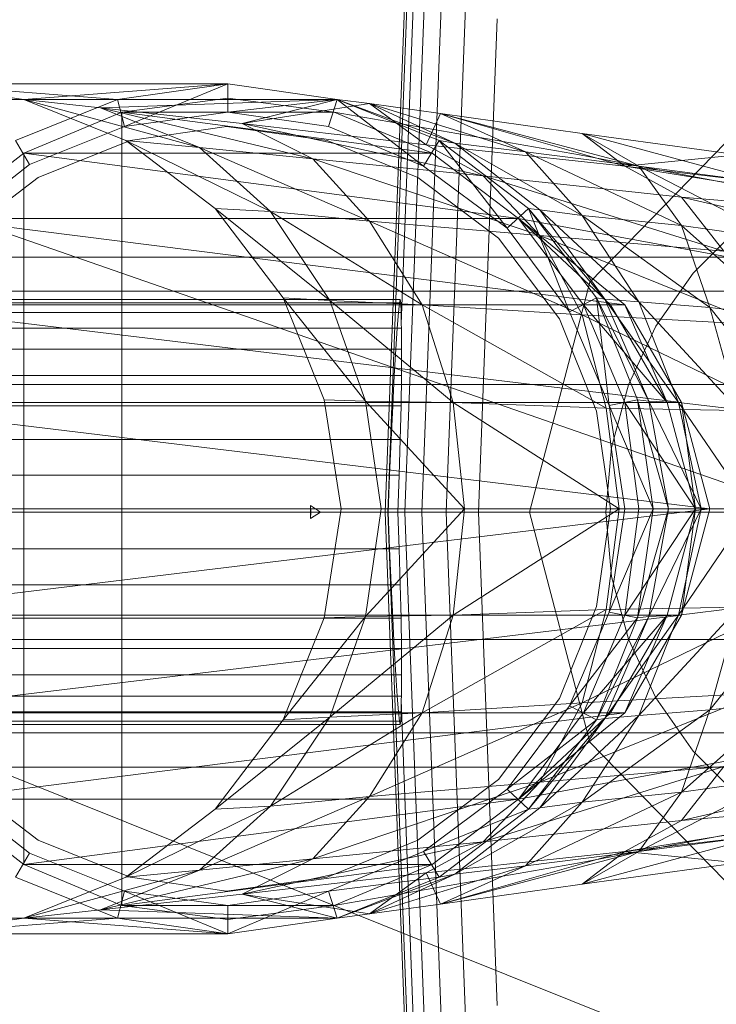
# Model space of a CAD drawing. Header units: metres. Extents: x 397.7 to 427.5, y 12.7 to 28.4.
# Tile 16 of 145: x 404.5155 to 404.5646, y 26.5019 to 26.5714. Entities that reach past the tile are written whole.
import ezdxf

# ---------------------------------------------------------------- set-up
doc = ezdxf.new("R2010")
doc.units = ezdxf.units.M
doc.layers.add('02_MOBILIARIO', color=7, linetype='Continuous', lineweight=18)
doc.layers.add('A-DETL-____-MBND', color=7, linetype='Continuous', lineweight=18)

# ---------------------------------------------------------------- blocks, each defined once
blk = doc.blocks.new('Family - Rentamans P2-152946-05_ENLLUMENAT_P2')
at = {"layer": 'A-DETL-____-MBND', "color": 253, "true_color": 0xaaaaaa}
for p, q in [((0.072869, 0.182758), (0.075845, 0.260961)), ((0.073043, 0.182758), (0.075975, 0.259811)), ((0.074, 0.196014), (0.076315, 0.256826)), ((0.074262, 0.182758), (0.076889, 0.251774)), ((0.075451, 0.182758), (0.07778, 0.243939)), ((0.077172, 0.182758), (0.079069, 0.232599)), ((0, 0.218497), (0.102728, 0.182758)), ((0.07945, 0.182758), (0.080775, 0.217586)), ((0.039771, 0.212986), (0.061771, 0.212986)), ((0.047372, 0.211886), (0.039771, 0.212986)), ((0.039771, 0.212986), (0.053972, 0.211886)), ((0.047372, 0.211886), (0.061771, 0.212986)), ((0.053972, 0.211886), (0.061771, 0.212986)), ((0.061771, 0.212986), (0.054472, 0.209986)), ((0.061771, 0.212986), (0.069472, 0.211886)), ((0.061771, 0.212986), (0.061771, 0.210986)), ((0.032072, 0.211886), (0.053972, 0.211886)), ((0.046771, 0.208986), (0.053972, 0.211886)), ((0.054572, 0.208986), (0.047372, 0.211886)), ((0.047372, 0.211886), (0.059771, 0.208486)), ((0.047372, 0.211886), (0.052771, 0.211287)), ((0.047372, 0.211886), (0.069472, 0.211886)), ((0.069472, 0.211886), (0.052771, 0.211287)), ((0.053972, 0.211886), (0.054472, 0.209986)), ((0.061771, 0.211986), (0.054271, 0.210986)), ((0.061771, 0.211986), (0.054271, 0.210986)), ((0.061771, 0.211986), (0.054271, 0.210986)), ((0.069271, 0.210986), (0.061771, 0.211986)), ((0.069271, 0.210986), (0.061771, 0.211986)), ((0.069271, 0.210986), (0.061771, 0.211986)), ((0.069271, 0.210986), (0.061771, 0.211986)), ((0.061771, 0.210986), (0.069472, 0.211886)), ((0.069472, 0.211886), (0.062771, 0.210186)), ((0.071771, 0.211587), (0.062771, 0.210186)), ((0.069472, 0.211886), (0.068872, 0.209986)), ((0.068872, 0.209986), (0.069472, 0.211886)), ((0.069472, 0.211886), (0.075572, 0.207186)), ((0.076672, 0.208986), (0.069472, 0.211886)), ((0.069472, 0.211886), (0.071771, 0.211587)), ((0.069472, 0.211886), (0.077771, 0.208787)), ((0.069472, 0.211886), (0.076672, 0.208986)), ((0.069472, 0.211886), (0.076672, 0.208986)), ((0.077771, 0.208787), (0.071771, 0.211587)), ((0.071771, 0.211587), (0.075771, 0.208686)), ((0.082771, 0.208186), (0.071771, 0.211587)), ((0.071771, 0.211587), (0.076771, 0.210886)), ((0.054271, 0.210986), (0.047372, 0.208087)), ((0.054271, 0.210986), (0.047372, 0.208087)), ((0.054271, 0.210986), (0.047372, 0.208087)), ((0.052771, 0.211287), (0.059771, 0.208486)), ((0.052771, 0.211287), (0.067771, 0.207686)), ((0.062771, 0.210186), (0.052771, 0.211287)), ((0.054271, 0.210986), (0.054271, 0.154986)), ((0.054271, 0.210986), (0.069271, 0.210986)), ((0.054271, 0.210986), (0.076172, 0.208087)), ((0.054472, 0.209986), (0.061771, 0.210986)), ((0.054472, 0.209986), (0.061771, 0.210986)), ((0.061771, 0.210986), (0.068872, 0.209986)), ((0.061771, 0.210986), (0.068872, 0.209986)), ((0.076172, 0.208087), (0.069271, 0.210986)), ((0.076172, 0.208087), (0.069271, 0.210986)), ((0.076172, 0.208087), (0.069271, 0.210986)), ((0.069271, 0.210986), (0.076172, 0.208087)), ((0.076172, 0.208087), (0.069271, 0.210986)), ((0.076172, 0.208087), (0.069271, 0.210986)), ((0.069271, 0.210986), (0.086572, 0.207986)), ((0.086572, 0.207986), (0.069271, 0.210986)), ((0.069271, 0.210986), (0.076172, 0.208087)), ((0.076771, 0.210886), (0.075771, 0.208686)), ((0.082771, 0.208186), (0.076771, 0.210886)), ((0.076771, 0.210886), (0.089771, 0.207186)), ((0.090771, 0.207186), (0.076771, 0.210886)), ((0.076771, 0.210886), (0.086771, 0.209486)), ((0.087299, 0.198992), (0.098881, 0.210876)), ((0.098881, 0.210876), (0.087299, 0.198992)), ((0.047771, 0.207287), (0.054472, 0.209986)), ((0.047771, 0.207287), (0.054472, 0.209986)), ((0.061672, 0.209986), (0.054872, 0.208986)), ((0.054872, 0.208986), (0.061672, 0.209986)), ((0.068771, 0.208986), (0.061672, 0.209986)), ((0.061672, 0.209986), (0.068771, 0.208986)), ((0.062771, 0.210186), (0.067771, 0.207686)), ((0.062771, 0.210186), (0.079771, 0.206486)), ((0.075771, 0.208686), (0.062771, 0.210186)), ((0.068872, 0.209986), (0.075572, 0.207186)), ((0.068872, 0.209986), (0.075572, 0.207186)), ((0.086771, 0.209486), (0.089771, 0.207186)), ((0.090771, 0.207186), (0.086771, 0.209486)), ((0.086771, 0.209486), (0.097771, 0.207986)), ((0.099771, 0.205986), (0.086771, 0.209486)), ((0.046771, 0.208986), (0.047771, 0.207287)), ((0.054872, 0.208986), (0.048372, 0.206386)), ((0.048372, 0.206386), (0.054872, 0.208986)), ((0.060872, 0.204186), (0.054572, 0.208986)), ((0.054572, 0.208986), (0.064771, 0.203986)), ((0.054572, 0.208986), (0.059771, 0.208486)), ((0.075172, 0.206386), (0.068771, 0.208986)), ((0.068771, 0.208986), (0.075172, 0.206386)), ((0.075572, 0.207186), (0.076672, 0.208986)), ((0.075771, 0.208686), (0.079771, 0.206486)), ((0.075771, 0.208686), (0.089771, 0.207186)), ((0.081472, 0.202787), (0.076672, 0.208986)), ((0.082972, 0.204186), (0.076672, 0.208986)), ((0.076672, 0.208986), (0.077771, 0.208787)), ((0.082972, 0.204186), (0.076672, 0.208986)), ((0.076672, 0.208986), (0.082972, 0.204186)), ((0.077771, 0.208787), (0.082771, 0.208186)), ((0.083771, 0.204087), (0.077771, 0.208787)), ((0.077771, 0.208787), (0.086771, 0.203686)), ((0.047372, 0.208087), (0.041372, 0.203486)), ((0.047372, 0.208087), (0.041372, 0.203486)), ((0.047372, 0.208087), (0.041372, 0.203486)), ((0.047372, 0.208087), (0.047372, 0.157886)), ((0.047372, 0.208087), (0.076172, 0.208087)), ((0.047372, 0.208087), (0.082271, 0.203486)), ((0.059771, 0.208486), (0.064771, 0.203986)), ((0.059771, 0.208486), (0.071771, 0.203287)), ((0.059771, 0.208486), (0.067771, 0.207686)), ((0.082271, 0.203486), (0.076172, 0.208087)), ((0.082271, 0.203486), (0.076172, 0.208087)), ((0.076172, 0.208087), (0.082271, 0.203486)), ((0.082271, 0.203486), (0.076172, 0.208087)), ((0.082271, 0.203486), (0.076172, 0.208087)), ((0.082271, 0.203486), (0.076172, 0.208087)), ((0.076172, 0.208087), (0.082271, 0.203486)), ((0.086771, 0.203686), (0.082771, 0.208186)), ((0.082771, 0.208186), (0.090771, 0.207186)), ((0.093771, 0.202986), (0.082771, 0.208186)), ((0.086572, 0.207986), (0.138572, 0.197986)), ((0.086572, 0.207986), (0.138572, 0.197986)), ((0.097771, 0.207986), (0.089771, 0.207186)), ((0.041972, 0.202787), (0.047771, 0.207287)), ((0.041972, 0.202787), (0.047771, 0.207287)), ((0.067771, 0.207686), (0.071771, 0.203287)), ((0.067771, 0.207686), (0.083771, 0.202287)), ((0.067771, 0.207686), (0.079771, 0.206486)), ((0.075572, 0.207186), (0.081472, 0.202787)), ((0.075572, 0.207186), (0.081472, 0.202787)), ((0.089771, 0.207186), (0.093771, 0.204986)), ((0.089771, 0.207186), (0.113771, 0.203287)), ((0.089771, 0.207186), (0.110771, 0.204686)), ((0.093771, 0.202986), (0.090771, 0.207186)), ((0.090771, 0.207186), (0.099771, 0.205986)), ((0.100771, 0.201986), (0.090771, 0.207186)), ((0.079771, 0.206486), (0.083771, 0.202287)), ((0.079771, 0.206486), (0.096771, 0.201186)), ((0.079771, 0.206486), (0.093771, 0.204986)), ((0.048372, 0.206386), (0.042771, 0.202087)), ((0.042771, 0.202087), (0.048372, 0.206386)), ((0.080872, 0.202087), (0.075172, 0.206386)), ((0.075172, 0.206386), (0.080872, 0.202087)), ((0.093771, 0.204986), (0.096771, 0.201186)), ((0.093771, 0.204986), (0.117771, 0.199486)), ((0.113771, 0.203287), (0.093771, 0.204986)), ((0.065672, 0.197886), (0.060872, 0.204186)), ((0.060872, 0.204186), (0.068972, 0.197686)), ((0.060872, 0.204186), (0.064771, 0.203986)), ((0.064771, 0.203986), (0.068972, 0.197686)), ((0.064771, 0.203986), (0.075472, 0.197386)), ((0.064771, 0.203986), (0.071771, 0.203287)), ((0.081472, 0.202787), (0.082972, 0.204186)), ((0.085872, 0.196886), (0.082972, 0.204186)), ((0.087771, 0.197886), (0.082972, 0.204186)), ((0.082972, 0.204186), (0.083771, 0.204087)), ((0.087771, 0.197886), (0.082972, 0.204186)), ((0.082972, 0.204186), (0.087771, 0.197886)), ((0.082972, 0.204186), (0.088372, 0.197787)), ((0.083771, 0.204087), (0.086771, 0.203686)), ((0.088372, 0.197787), (0.083771, 0.204087)), ((0.083771, 0.204087), (0.090771, 0.197587)), ((0.086771, 0.203686), (0.093771, 0.202986)), ((0.090771, 0.197587), (0.086771, 0.203686)), ((0.086771, 0.203686), (0.095771, 0.197186)), ((0.041372, 0.203486), (0.082271, 0.203486)), ((0.041372, 0.203486), (0.089771, 0.197386)), ((0.071771, 0.203287), (0.075472, 0.197386)), ((0.071771, 0.203287), (0.086771, 0.196686)), ((0.071771, 0.203287), (0.083771, 0.202287)), ((0.086872, 0.197386), (0.082271, 0.203486)), ((0.088771, 0.197386), (0.082271, 0.203486)), ((0.088771, 0.197386), (0.082271, 0.203486)), ((0.089771, 0.197386), (0.082271, 0.203486)), ((0.088771, 0.197386), (0.082271, 0.203486)), ((0.088771, 0.197386), (0.082271, 0.203486)), ((0.138271, 0.193186), (0.082271, 0.203486)), ((0.138271, 0.193186), (0.082271, 0.203486)), ((0.095771, 0.197186), (0.093771, 0.202986)), ((0.093771, 0.202986), (0.100771, 0.201986)), ((0.100972, 0.196587), (0.093771, 0.202986)), ((0.081472, 0.202787), (0.085872, 0.196886)), ((0.081472, 0.202787), (0.085872, 0.196886)), ((0.083771, 0.202287), (0.086771, 0.196686)), ((0.083771, 0.202287), (0.099372, 0.195986)), ((0.083771, 0.202287), (0.096771, 0.201186)), ((0.094593, 0.199631), (0.097828, 0.202867)), ((0.094593, 0.199631), (0.097828, 0.202867)), ((0.085172, 0.196386), (0.080872, 0.202087)), ((0.080872, 0.202087), (0.085172, 0.196386)), ((0.114701, 0.200758), (0.02, 0.200758)), ((0.091968, 0.195883), (0.094593, 0.199631)), ((0.091968, 0.195883), (0.094593, 0.199631)), ((0.08306, 0.182758), (0.087299, 0.198992)), ((0.087299, 0.198992), (0.08306, 0.182758)), ((0.02, 0.198347), (0.105701, 0.198347)), ((0.105701, 0.198347), (0.02, 0.198347)), ((0.024162, 0.197758), (0.073934, 0.197758)), ((0.073975, 0.19753), (0.024162, 0.19753)), ((0.024162, 0.19753), (0.073876, 0.19753)), ((0.068972, 0.197686), (0.065672, 0.197886)), ((0.071472, 0.190587), (0.065672, 0.197886)), ((0.068572, 0.190686), (0.065672, 0.197886)), ((0.068972, 0.197686), (0.071472, 0.190587)), ((0.075472, 0.197386), (0.068972, 0.197686)), ((0.068972, 0.197686), (0.077672, 0.190486)), ((0.073802, 0.196854), (0.073876, 0.19753)), ((0.073876, 0.19753), (0.073934, 0.197758)), ((0.073934, 0.197758), (0.073975, 0.19753)), ((0.073975, 0.19753), (0.073998, 0.196854)), ((0.085872, 0.196886), (0.087771, 0.197886)), ((0.088672, 0.190287), (0.087771, 0.197886)), ((0.090672, 0.190686), (0.087771, 0.197886)), ((0.087771, 0.197886), (0.088372, 0.197787)), ((0.090672, 0.190686), (0.087771, 0.197886)), ((0.087771, 0.197886), (0.090672, 0.190686)), ((0.087771, 0.197886), (0.091472, 0.190587)), ((0.088372, 0.197787), (0.090771, 0.197587)), ((0.091472, 0.190587), (0.088372, 0.197787)), ((0.088372, 0.197787), (0.093572, 0.190486)), ((0.090771, 0.197587), (0.095771, 0.197186)), ((0.093572, 0.190486), (0.090771, 0.197587)), ((0.090771, 0.197587), (0.097771, 0.189986)), ((0.024162, 0.196854), (0.073998, 0.196854)), ((0.024162, 0.196854), (0.073802, 0.196854)), ((0.036672, 0.197386), (0.089771, 0.197386)), ((0.036672, 0.197386), (0.093771, 0.190486)), ((0.073715, 0.195748), (0.073802, 0.196854)), ((0.073998, 0.196854), (0.074, 0.196014)), ((0.075472, 0.197386), (0.077672, 0.190486)), ((0.086771, 0.196686), (0.075472, 0.197386)), ((0.075472, 0.197386), (0.088472, 0.190087)), ((0.085872, 0.196886), (0.088672, 0.190287)), ((0.085872, 0.196886), (0.088672, 0.190287)), ((0.089771, 0.190486), (0.086872, 0.197386)), ((0.092771, 0.190486), (0.086872, 0.197386)), ((0.086872, 0.197386), (0.088771, 0.197386)), ((0.092771, 0.190486), (0.088771, 0.197386)), ((0.089771, 0.197386), (0.088771, 0.197386)), ((0.092771, 0.190486), (0.088771, 0.197386)), ((0.093771, 0.190486), (0.089771, 0.197386)), ((0.089771, 0.197386), (0.092771, 0.190486)), ((0.095771, 0.197186), (0.100972, 0.196587)), ((0.097771, 0.189986), (0.095771, 0.197186)), ((0.095771, 0.197186), (0.101771, 0.189686)), ((0.07401, 0.195748), (0.074, 0.196014)), ((0.087771, 0.189886), (0.085172, 0.196386)), ((0.085172, 0.196386), (0.087771, 0.189886)), ((0.086771, 0.196686), (0.088472, 0.190087)), ((0.099372, 0.195986), (0.086771, 0.196686)), ((0.086771, 0.196686), (0.100771, 0.189886)), ((0.024162, 0.195748), (0.07401, 0.195748)), ((0.024162, 0.195748), (0.073715, 0.195748)), ((0.073617, 0.194249), (0.073715, 0.195748)), ((0.07401, 0.195748), (0.074026, 0.194249)), ((0.090035, 0.191736), (0.091968, 0.195883)), ((0.090035, 0.191736), (0.091968, 0.195883)), ((0.024162, 0.194249), (0.073617, 0.194249)), ((0.024162, 0.194249), (0.074026, 0.194249)), ((0.073512, 0.1924), (0.073617, 0.194249)), ((0.074026, 0.194249), (0.074018, 0.1924)), ((0.024162, 0.1924), (0.073512, 0.1924)), ((0.024162, 0.1924), (0.074018, 0.1924)), ((0.073401, 0.190258), (0.073512, 0.1924)), ((0.074018, 0.1924), (0.073988, 0.190258)), ((0.099113, 0.191758), (0.02, 0.191758)), ((0.099113, 0.191758), (0.02, 0.191758)), ((0.08885, 0.187316), (0.090035, 0.191736)), ((0.08885, 0.187316), (0.090035, 0.191736)), ((0.033872, 0.190486), (0.093771, 0.190486)), ((0.033872, 0.190486), (0.095771, 0.182986)), ((0.071472, 0.190587), (0.068572, 0.190686)), ((0.069771, 0.182986), (0.068572, 0.190686)), ((0.077672, 0.190486), (0.071472, 0.190587)), ((0.071472, 0.190587), (0.072572, 0.182986)), ((0.078472, 0.182986), (0.071472, 0.190587)), ((0.077672, 0.190486), (0.078472, 0.182986)), ((0.088472, 0.190087), (0.077672, 0.190486)), ((0.077672, 0.190486), (0.089372, 0.182986)), ((0.088672, 0.190287), (0.090672, 0.190686)), ((0.090771, 0.182986), (0.089771, 0.190486)), ((0.094771, 0.182986), (0.089771, 0.190486)), ((0.089771, 0.190486), (0.092771, 0.190486)), ((0.091771, 0.182986), (0.090672, 0.190686)), ((0.090672, 0.190686), (0.091472, 0.190587)), ((0.091771, 0.182986), (0.090672, 0.190686)), ((0.090672, 0.190686), (0.091771, 0.182986)), ((0.090672, 0.190686), (0.092872, 0.182986)), ((0.091472, 0.190587), (0.093572, 0.190486)), ((0.092872, 0.182986), (0.091472, 0.190587)), ((0.091472, 0.190587), (0.095172, 0.182986)), ((0.094771, 0.182986), (0.092771, 0.190486)), ((0.093771, 0.190486), (0.092771, 0.190486)), ((0.094771, 0.182986), (0.092771, 0.190486)), ((0.093572, 0.190486), (0.097771, 0.189986)), ((0.095172, 0.182986), (0.093572, 0.190486)), ((0.093572, 0.190486), (0.098672, 0.182986)), ((0.095771, 0.182986), (0.093771, 0.190486)), ((0.093771, 0.190486), (0.094771, 0.182986)), ((0.024162, 0.190258), (0.073401, 0.190258)), ((0.024162, 0.190258), (0.073988, 0.190258)), ((0.07329, 0.187888), (0.073401, 0.190258)), ((0.073988, 0.190258), (0.073936, 0.187888)), ((0.088771, 0.182986), (0.087771, 0.189886)), ((0.087771, 0.189886), (0.088771, 0.182986)), ((0.088472, 0.190087), (0.089372, 0.182986)), ((0.100771, 0.189886), (0.088472, 0.190087)), ((0.088672, 0.190287), (0.091771, 0.182986)), ((0.088672, 0.190287), (0.089771, 0.182986)), ((0.088672, 0.190287), (0.089771, 0.182986)), ((0.024162, 0.187888), (0.07329, 0.187888)), ((0.024162, 0.187888), (0.073936, 0.187888)), ((0.073181, 0.185363), (0.07329, 0.187888)), ((0.073936, 0.187888), (0.073863, 0.185363)), ((0.088451, 0.182758), (0.08885, 0.187316)), ((0.088451, 0.182758), (0.08885, 0.187316)), ((0.024162, 0.185363), (0.073181, 0.185363)), ((0.073863, 0.185363), (0.024162, 0.185363)), ((0.073078, 0.182758), (0.073181, 0.185363)), ((0.073863, 0.185363), (0.073771, 0.182758)), ((0.032771, 0.182986), (0.095771, 0.182986)), ((0.033872, 0.175486), (0.095771, 0.182986)), ((0.067602, 0.182758), (0.067598, 0.183209)), ((0.067598, 0.183209), (0.067615, 0.182758)), ((0.068291, 0.182758), (0.067598, 0.183209)), ((0.068572, 0.175287), (0.069771, 0.182986)), ((0.072572, 0.182986), (0.069771, 0.182986)), ((0.078472, 0.182986), (0.071472, 0.175386)), ((0.071472, 0.175386), (0.072572, 0.182986)), ((0.078472, 0.182986), (0.072572, 0.182986)), ((0.089372, 0.182986), (0.077672, 0.175486)), ((0.077672, 0.175486), (0.078472, 0.182986)), ((0.089372, 0.182986), (0.078472, 0.182986)), ((0.088771, 0.182986), (0.087771, 0.176087)), ((0.087771, 0.176087), (0.088771, 0.182986)), ((0.089372, 0.182986), (0.088472, 0.175886)), ((0.089771, 0.182986), (0.088672, 0.175686)), ((0.088672, 0.175686), (0.091771, 0.182986)), ((0.089771, 0.182986), (0.088672, 0.175686)), ((0.101771, 0.182986), (0.089372, 0.182986)), ((0.089771, 0.175486), (0.090771, 0.182986)), ((0.089771, 0.175486), (0.094771, 0.182986)), ((0.089771, 0.182986), (0.091771, 0.182986)), ((0.090672, 0.175287), (0.091771, 0.182986)), ((0.091771, 0.182986), (0.090672, 0.175287)), ((0.090672, 0.175287), (0.091771, 0.182986)), ((0.090672, 0.175287), (0.092872, 0.182986)), ((0.094771, 0.182986), (0.090771, 0.182986)), ((0.092872, 0.182986), (0.091472, 0.175386)), ((0.091472, 0.175386), (0.095172, 0.182986)), ((0.091771, 0.182986), (0.092872, 0.182986)), ((0.092771, 0.175486), (0.094771, 0.182986)), ((0.092771, 0.175486), (0.094771, 0.182986)), ((0.092872, 0.182986), (0.095172, 0.182986)), ((0.095172, 0.182986), (0.093572, 0.175486)), ((0.093572, 0.175486), (0.098672, 0.182986)), ((0.095771, 0.182986), (0.093771, 0.175486)), ((0.093771, 0.175486), (0.094771, 0.182986)), ((0.095771, 0.182986), (0.094771, 0.182986)), ((0.095172, 0.182986), (0.098672, 0.182986)), ((0, 0.182758), (0.102728, 0.141568)), ((0.102728, 0.182758), (0, 0.182758)), ((0.096701, 0.182758), (0.02, 0.182758)), ((0.096701, 0.182758), (0.02, 0.182758)), ((0.024162, 0.182758), (0.073078, 0.182758)), ((0.073771, 0.182758), (0.024162, 0.182758)), ((0.067615, 0.182758), (0.067598, 0.182307)), ((0.067598, 0.182307), (0.067602, 0.182758)), ((0.068291, 0.182758), (0.067598, 0.182307)), ((0.068291, 0.182758), (0.067602, 0.182758)), ((0.067615, 0.182758), (0.068291, 0.182758)), ((0.075845, 0.104556), (0.072869, 0.182758)), ((0.073043, 0.182758), (0.072869, 0.182758)), ((0.075975, 0.105705), (0.073043, 0.182758)), ((0.073078, 0.182757), (0.073043, 0.182757)), ((0.073181, 0.180153), (0.073078, 0.182758)), ((0.074262, 0.182758), (0.073771, 0.182758)), ((0.073771, 0.182758), (0.073863, 0.180153)), ((0.076889, 0.113742), (0.074262, 0.182758)), ((0.075451, 0.182758), (0.074262, 0.182758)), ((0.07778, 0.121577), (0.075451, 0.182758)), ((0.077172, 0.182758), (0.075451, 0.182758)), ((0.07945, 0.182758), (0.077172, 0.182759)), ((0.079069, 0.132917), (0.077172, 0.182758)), ((0.080775, 0.14793), (0.07945, 0.182758)), ((0.087299, 0.166524), (0.08306, 0.182758)), ((0.08306, 0.182758), (0.087299, 0.166524)), ((0.08885, 0.1782), (0.088451, 0.182758)), ((0.08885, 0.1782), (0.088451, 0.182758)), ((0.024162, 0.180153), (0.073181, 0.180153)), ((0.024162, 0.180153), (0.073863, 0.180153)), ((0.07329, 0.177628), (0.073181, 0.180153)), ((0.073863, 0.180153), (0.073936, 0.177628)), ((0.090035, 0.17378), (0.08885, 0.1782)), ((0.090035, 0.17378), (0.08885, 0.1782)), ((0.024162, 0.177628), (0.07329, 0.177628)), ((0.024162, 0.177628), (0.073936, 0.177628)), ((0.073401, 0.175258), (0.07329, 0.177628)), ((0.073936, 0.177628), (0.073988, 0.175258)), ((0.088472, 0.175886), (0.075472, 0.168587)), ((0.088472, 0.175886), (0.077672, 0.175486)), ((0.087771, 0.176087), (0.085172, 0.169587)), ((0.085172, 0.169587), (0.087771, 0.176087)), ((0.100771, 0.176087), (0.086771, 0.169287)), ((0.088472, 0.175886), (0.086771, 0.169287)), ((0.100771, 0.176087), (0.088472, 0.175886)), ((0.090771, 0.168386), (0.097771, 0.175986)), ((0.093572, 0.175486), (0.097771, 0.175986)), ((0.095771, 0.168787), (0.101771, 0.176287)), ((0.097771, 0.175986), (0.095771, 0.168787)), ((0.024162, 0.175258), (0.073401, 0.175258)), ((0.024162, 0.175258), (0.073988, 0.175258)), ((0.033872, 0.175486), (0.093771, 0.175486)), ((0.036672, 0.168587), (0.093771, 0.175486)), ((0.071472, 0.175386), (0.065672, 0.168087)), ((0.065672, 0.168087), (0.068572, 0.175287)), ((0.071472, 0.175386), (0.068572, 0.175287)), ((0.077672, 0.175486), (0.068972, 0.168287)), ((0.068972, 0.168287), (0.071472, 0.175386)), ((0.077672, 0.175486), (0.071472, 0.175386)), ((0.073512, 0.173116), (0.073401, 0.175258)), ((0.073988, 0.175258), (0.074018, 0.173116)), ((0.075472, 0.168587), (0.077672, 0.175486)), ((0.088672, 0.175686), (0.085872, 0.169087)), ((0.088672, 0.175686), (0.085872, 0.169087)), ((0.085872, 0.169087), (0.090672, 0.175287)), ((0.086872, 0.168587), (0.089771, 0.175486)), ((0.086872, 0.168587), (0.092771, 0.175486)), ((0.087771, 0.168087), (0.091472, 0.175386)), ((0.087771, 0.168087), (0.090672, 0.175287)), ((0.090672, 0.175287), (0.087771, 0.168087)), ((0.087771, 0.168087), (0.090672, 0.175287)), ((0.088372, 0.168186), (0.093572, 0.175486)), ((0.088372, 0.168186), (0.091472, 0.175386)), ((0.088672, 0.175686), (0.090672, 0.175287)), ((0.088771, 0.168587), (0.092771, 0.175486)), ((0.088771, 0.168587), (0.092771, 0.175486)), ((0.092771, 0.175486), (0.089771, 0.175486)), ((0.093771, 0.175486), (0.089771, 0.168587)), ((0.089771, 0.168587), (0.092771, 0.175486)), ((0.090672, 0.175287), (0.091472, 0.175386)), ((0.093572, 0.175486), (0.090771, 0.168386)), ((0.091472, 0.175386), (0.093572, 0.175486)), ((0.093771, 0.175486), (0.092771, 0.175486)), ((0.091968, 0.169633), (0.090035, 0.17378)), ((0.091968, 0.169633), (0.090035, 0.17378)), ((0.099113, 0.173758), (0.02, 0.173758)), ((0.099113, 0.173758), (0.02, 0.173758)), ((0.024162, 0.173116), (0.073512, 0.173116)), ((0.024162, 0.173116), (0.074018, 0.173116)), ((0.073617, 0.171267), (0.073512, 0.173116)), ((0.074018, 0.173116), (0.074026, 0.171267)), ((0.082271, 0.162486), (0.138271, 0.172787)), ((0.082271, 0.162486), (0.138271, 0.172787)), ((0.024162, 0.171267), (0.073617, 0.171267)), ((0.024162, 0.171267), (0.074026, 0.171267)), ((0.073715, 0.169768), (0.073617, 0.171267)), ((0.074026, 0.171267), (0.07401, 0.169768)), ((0.07401, 0.169768), (0.024162, 0.169768)), ((0.024162, 0.169768), (0.073715, 0.169768)), ((0.073802, 0.168663), (0.073715, 0.169768)), ((0.07401, 0.169768), (0.074, 0.169502)), ((0.099372, 0.169986), (0.083771, 0.163686)), ((0.099372, 0.169986), (0.086771, 0.169287)), ((0.094593, 0.165885), (0.091968, 0.169633)), ((0.094593, 0.165885), (0.091968, 0.169633)), ((0.086771, 0.169287), (0.071771, 0.162686)), ((0.074, 0.169502), (0.073998, 0.168663)), ((0.076315, 0.10869), (0.074, 0.169502)), ((0.086771, 0.169287), (0.075472, 0.168587)), ((0.085172, 0.169587), (0.080872, 0.163886)), ((0.080872, 0.163886), (0.085172, 0.169587)), ((0.085872, 0.169087), (0.081472, 0.163186)), ((0.085872, 0.169087), (0.081472, 0.163186)), ((0.086771, 0.169287), (0.083771, 0.163686)), ((0.085872, 0.169087), (0.087771, 0.168087)), ((0.100972, 0.169386), (0.093771, 0.162986)), ((0.095771, 0.168787), (0.100972, 0.169386)), ((0.024162, 0.168663), (0.073998, 0.168663)), ((0.024162, 0.168663), (0.073802, 0.168663)), ((0.036672, 0.168587), (0.089771, 0.168587)), ((0.041372, 0.162486), (0.089771, 0.168587)), ((0.068972, 0.168287), (0.060872, 0.161787)), ((0.075472, 0.168587), (0.064771, 0.161986)), ((0.064771, 0.161986), (0.068972, 0.168287)), ((0.068972, 0.168287), (0.065672, 0.168087)), ((0.075472, 0.168587), (0.068972, 0.168287)), ((0.071771, 0.162686), (0.075472, 0.168587)), ((0.073876, 0.167986), (0.073802, 0.168663)), ((0.073998, 0.168663), (0.073975, 0.167986)), ((0.082271, 0.162486), (0.086872, 0.168587)), ((0.082271, 0.162486), (0.088771, 0.168587)), ((0.082271, 0.162486), (0.088771, 0.168587)), ((0.082271, 0.162486), (0.088771, 0.168587)), ((0.089771, 0.168587), (0.082271, 0.162486)), ((0.082271, 0.162486), (0.089771, 0.168587)), ((0.083771, 0.161886), (0.090771, 0.168386)), ((0.095771, 0.168787), (0.086771, 0.162287)), ((0.086771, 0.162287), (0.090771, 0.168386)), ((0.088771, 0.168587), (0.086872, 0.168587)), ((0.088372, 0.168186), (0.090771, 0.168386)), ((0.089771, 0.168587), (0.088771, 0.168587)), ((0.090771, 0.168386), (0.095771, 0.168787)), ((0.093771, 0.162986), (0.095771, 0.168787)), ((0.024162, 0.167986), (0.073975, 0.167986)), ((0.024162, 0.167986), (0.073876, 0.167986)), ((0.024162, 0.167758), (0.073934, 0.167758)), ((0.060872, 0.161787), (0.065672, 0.168087)), ((0.073934, 0.167758), (0.073876, 0.167986)), ((0.073975, 0.167986), (0.073934, 0.167758)), ((0.081472, 0.163186), (0.087771, 0.168087)), ((0.082972, 0.161787), (0.088372, 0.168186)), ((0.082972, 0.161787), (0.087771, 0.168087)), ((0.087771, 0.168087), (0.082972, 0.161787)), ((0.082972, 0.161787), (0.087771, 0.168087)), ((0.083771, 0.161886), (0.088372, 0.168186)), ((0.138572, 0.167986), (0.086572, 0.157986)), ((0.086572, 0.157986), (0.138572, 0.167986)), ((0.088372, 0.168186), (0.087771, 0.168087)), ((0.105701, 0.16717), (0.02, 0.16717)), ((0.105701, 0.16717), (0.02, 0.16717)), ((0.087299, 0.166524), (0.098881, 0.154641)), ((0.098881, 0.154641), (0.087299, 0.166524)), ((0.117771, 0.166486), (0.093771, 0.160986)), ((0.097828, 0.162649), (0.094593, 0.165885)), ((0.097828, 0.162649), (0.094593, 0.165885)), ((0.114701, 0.164758), (0.02, 0.164758)), ((0.096771, 0.164787), (0.079771, 0.159486)), ((0.096771, 0.164787), (0.083771, 0.163686)), ((0.096771, 0.164787), (0.093771, 0.160986)), ((0.048372, 0.159587), (0.042771, 0.163886)), ((0.042771, 0.163886), (0.048372, 0.159587)), ((0.083771, 0.163686), (0.067771, 0.158287)), ((0.083771, 0.163686), (0.071771, 0.162686)), ((0.080872, 0.163886), (0.075172, 0.159587)), ((0.075172, 0.159587), (0.080872, 0.163886)), ((0.083771, 0.163686), (0.079771, 0.159486)), ((0.100771, 0.163986), (0.090771, 0.158787)), ((0.100771, 0.163986), (0.093771, 0.162986)), ((0.047771, 0.158686), (0.041972, 0.163186)), ((0.047771, 0.158686), (0.041972, 0.163186)), ((0.071771, 0.162686), (0.059771, 0.157486)), ((0.071771, 0.162686), (0.064771, 0.161986)), ((0.067771, 0.158287), (0.071771, 0.162686)), ((0.081472, 0.163186), (0.075572, 0.158787)), ((0.081472, 0.163186), (0.075572, 0.158787)), ((0.081472, 0.163186), (0.082972, 0.161787)), ((0.093771, 0.162986), (0.082771, 0.157787)), ((0.093771, 0.162986), (0.086771, 0.162287)), ((0.113771, 0.162686), (0.089771, 0.158787)), ((0.090771, 0.158787), (0.093771, 0.162986)), ((0.113771, 0.162686), (0.093771, 0.160986)), ((0.041372, 0.162486), (0.047372, 0.157886)), ((0.041372, 0.162486), (0.047372, 0.157886)), ((0.041372, 0.162486), (0.082271, 0.162486)), ((0.041372, 0.162486), (0.047372, 0.157886)), ((0.047372, 0.157886), (0.082271, 0.162486)), ((0.064771, 0.161986), (0.054572, 0.156986)), ((0.059771, 0.157486), (0.064771, 0.161986)), ((0.064771, 0.161986), (0.060872, 0.161787)), ((0.076172, 0.157886), (0.082271, 0.162486)), ((0.076172, 0.157886), (0.082271, 0.162486)), ((0.076172, 0.157886), (0.082271, 0.162486)), ((0.082271, 0.162486), (0.076172, 0.157886)), ((0.076172, 0.157886), (0.082271, 0.162486)), ((0.076172, 0.157886), (0.082271, 0.162486)), ((0.082271, 0.162486), (0.076172, 0.157886)), ((0.086771, 0.162287), (0.077771, 0.157186)), ((0.082771, 0.157787), (0.086771, 0.162287)), ((0.086771, 0.162287), (0.083771, 0.161886)), ((0.054572, 0.156986), (0.060872, 0.161787)), ((0.075572, 0.158787), (0.082972, 0.161787)), ((0.076672, 0.156986), (0.082972, 0.161787)), ((0.082972, 0.161787), (0.076672, 0.156986)), ((0.076672, 0.156986), (0.082972, 0.161787)), ((0.077771, 0.157186), (0.083771, 0.161886)), ((0.083771, 0.161886), (0.082972, 0.161787)), ((0.110771, 0.161287), (0.089771, 0.158787)), ((0.093771, 0.160986), (0.079771, 0.159486)), ((0.093771, 0.160986), (0.089771, 0.158787)), ((0.099771, 0.159986), (0.086771, 0.156486)), ((0.099771, 0.159986), (0.090771, 0.158787)), ((0.054872, 0.156986), (0.048372, 0.159587)), ((0.048372, 0.159587), (0.054872, 0.156986)), ((0.079771, 0.159486), (0.062771, 0.155787)), ((0.079771, 0.159486), (0.067771, 0.158287)), ((0.075172, 0.159587), (0.068771, 0.156986)), ((0.068771, 0.156986), (0.075172, 0.159587)), ((0.079771, 0.159486), (0.075771, 0.157287)), ((0.047771, 0.158686), (0.046771, 0.156986)), ((0.054472, 0.155986), (0.047771, 0.158686)), ((0.054472, 0.155986), (0.047771, 0.158686)), ((0.075572, 0.158787), (0.068872, 0.155986)), ((0.075572, 0.158787), (0.068872, 0.155986)), ((0.075572, 0.158787), (0.076672, 0.156986)), ((0.089771, 0.158787), (0.075771, 0.157287)), ((0.089771, 0.158787), (0.076771, 0.155087)), ((0.090771, 0.158787), (0.076771, 0.155087)), ((0.090771, 0.158787), (0.082771, 0.157787)), ((0.089771, 0.158787), (0.086771, 0.156486)), ((0.086771, 0.156486), (0.090771, 0.158787)), ((0.097771, 0.157986), (0.089771, 0.158787)), ((0.047372, 0.157886), (0.054271, 0.154986)), ((0.047372, 0.157886), (0.054271, 0.154986)), ((0.047372, 0.157886), (0.076172, 0.157886)), ((0.047372, 0.157886), (0.054271, 0.154986)), ((0.067771, 0.158287), (0.052771, 0.154686)), ((0.054271, 0.154986), (0.076172, 0.157886)), ((0.067771, 0.158287), (0.059771, 0.157486)), ((0.062771, 0.155787), (0.067771, 0.158287)), ((0.086572, 0.157986), (0.069271, 0.154986)), ((0.069271, 0.154986), (0.086572, 0.157986)), ((0.069271, 0.154986), (0.076172, 0.157886)), ((0.069271, 0.154986), (0.076172, 0.157886)), ((0.069271, 0.154986), (0.076172, 0.157886)), ((0.076172, 0.157886), (0.069271, 0.154986)), ((0.069271, 0.154986), (0.076172, 0.157886)), ((0.069271, 0.154986), (0.076172, 0.157886)), ((0.076172, 0.157886), (0.069271, 0.154986)), ((0.082771, 0.157787), (0.071771, 0.154386)), ((0.076771, 0.155087), (0.082771, 0.157787)), ((0.082771, 0.157787), (0.077771, 0.157186)), ((0.097771, 0.157986), (0.086771, 0.156486)), ((0.059771, 0.157486), (0.047372, 0.154087)), ((0.052771, 0.154686), (0.059771, 0.157486)), ((0.059771, 0.157486), (0.054572, 0.156986)), ((0.075771, 0.157287), (0.062771, 0.155787)), ((0.077771, 0.157186), (0.069472, 0.154087)), ((0.075771, 0.157287), (0.071771, 0.154386)), ((0.071771, 0.154386), (0.077771, 0.157186)), ((0.076771, 0.155087), (0.075771, 0.157287)), ((0.077771, 0.157186), (0.076672, 0.156986)), ((0.053972, 0.154087), (0.046771, 0.156986)), ((0.047372, 0.154087), (0.054572, 0.156986)), ((0.061672, 0.155986), (0.054872, 0.156986)), ((0.054872, 0.156986), (0.061672, 0.155986)), ((0.068771, 0.156986), (0.061672, 0.155986)), ((0.061672, 0.155986), (0.068771, 0.156986)), ((0.068872, 0.155986), (0.076672, 0.156986)), ((0.069472, 0.154087), (0.076672, 0.156986)), ((0.076672, 0.156986), (0.069472, 0.154087)), ((0.069472, 0.154087), (0.076672, 0.156986)), ((0.086771, 0.156486), (0.076771, 0.155087)), ((0.062771, 0.155787), (0.052771, 0.154686)), ((0.054472, 0.155986), (0.053972, 0.154087)), ((0.061771, 0.152986), (0.054472, 0.155986)), ((0.061771, 0.154986), (0.054472, 0.155986)), ((0.061771, 0.154986), (0.054472, 0.155986)), ((0.068872, 0.155986), (0.061771, 0.152986)), ((0.068872, 0.155986), (0.061771, 0.154986)), ((0.068872, 0.155986), (0.061771, 0.154986)), ((0.062771, 0.155787), (0.069472, 0.154087)), ((0.071771, 0.154386), (0.062771, 0.155787)), ((0.068872, 0.155986), (0.069472, 0.154087)), ((0.069472, 0.154087), (0.068872, 0.155986)), ((0.076771, 0.155087), (0.071771, 0.154386)), ((0.052771, 0.154686), (0.047372, 0.154087)), ((0.052771, 0.154686), (0.069472, 0.154087)), ((0.069472, 0.154087), (0.052771, 0.154686)), ((0.054271, 0.154986), (0.061771, 0.153986)), ((0.054271, 0.154986), (0.061771, 0.153986)), ((0.054271, 0.154986), (0.069271, 0.154986)), ((0.054271, 0.154986), (0.061771, 0.153986)), ((0.061771, 0.153986), (0.069271, 0.154986)), ((0.061771, 0.153986), (0.069271, 0.154986)), ((0.069271, 0.154986), (0.061771, 0.153986)), ((0.061771, 0.153986), (0.069271, 0.154986)), ((0.061771, 0.154986), (0.061771, 0.152986)), ((0.071771, 0.154386), (0.069472, 0.154087)), ((0.053972, 0.154087), (0.032072, 0.154087)), ((0.039771, 0.152986), (0.047372, 0.154087)), ((0.053972, 0.154087), (0.039771, 0.152986)), ((0.069472, 0.154087), (0.047372, 0.154087)), ((0.061771, 0.152986), (0.047372, 0.154087)), ((0.061771, 0.152986), (0.053972, 0.154087)), ((0.069472, 0.154087), (0.061771, 0.152986)), ((0.061771, 0.152986), (0.039771, 0.152986))]:
    blk.add_line(p, q, dxfattribs=at)
blk = doc.blocks.new('LONDR55-XX_ZZ-ARQ-CAA-M3D-Londres55_ifc-1-05_ENLLUMENAT_P2')
at = {"layer": '02_MOBILIARIO', "color": 253, "lineweight": 18, "true_color": 0xaaaaaa}
blk.add_blockref('Family - Rentamans P2-152946-05_ENLLUMENAT_P2', (404.468384, 26.353912), dxfattribs=at)

msp = doc.modelspace()

# ---------------------------------------------------------------- block references
at = {"lineweight": 5}
msp.add_blockref('LONDR55-XX_ZZ-ARQ-CAA-M3D-Londres55_ifc-1-05_ENLLUMENAT_P2', (0, 0), dxfattribs=at)

doc.saveas('drawing.dxf')
